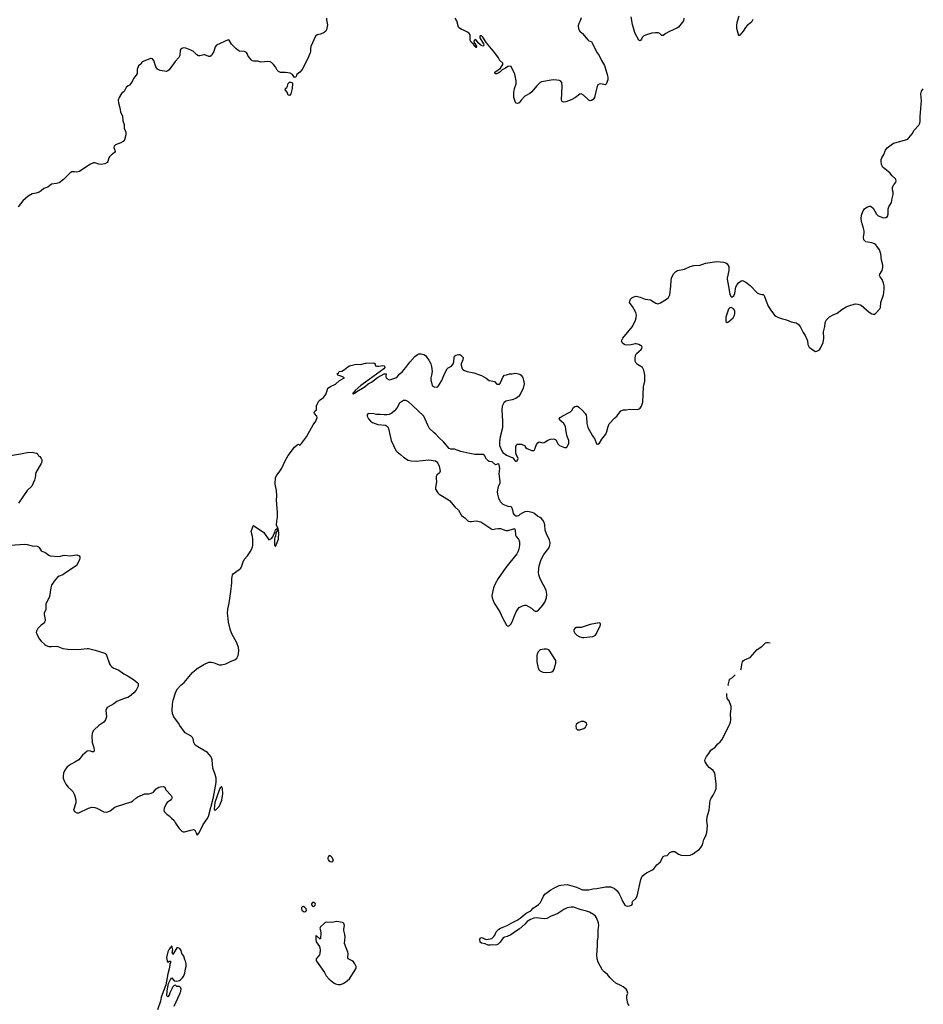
# Model space of a CAD drawing. Header units: inches. Extents: x 1678753 to 1858649, y 384643 to 522370.
# Tile 79 of 91: x 1814595 to 1828714, y 437318 to 452708. Entities that reach past the tile are written whole.
import ezdxf

# ---------------------------------------------------------------- set-up
doc = ezdxf.new("R2010")
doc.units = ezdxf.units.IN
doc.header["$MEASUREMENT"] = 0
for name, color, linetype in [('B8413', 7, 'Continuous'), ('B8414', 7, 'Continuous'), ('B8415', 7, 'Continuous'), ('B8423', 7, 'Continuous'), ('B8424', 7, 'Continuous'), ('B8425', 7, 'Continuous')]:
    doc.layers.add(name, color=color, linetype=linetype)

msp = doc.modelspace()

# ---------------------------------------------------------------- linework, layer by layer
at = {"layer": 'B8413', "color": 6, "elevation": 400}
for points in [[(1817352, 440000), (1817370, 439961), (1817399, 440000)], [(1817009, 437291), (1817099, 437481), (1817115, 437525), (1817117, 437557), (1817113, 437573), (1817104, 437584), (1817090, 437594), (1817050, 437598), (1817030, 437615), (1817010, 437614), (1816990, 437589), (1816943, 437497), (1816930, 437463), (1816910, 437436), (1816896, 437450), (1816902, 437530), (1816918, 437642), (1816950, 437707), (1816970, 437731), (1817010, 437682), (1817050, 437678), (1817090, 437691), (1817110, 437701), (1817135, 437725), (1817153, 437750), (1817177, 437803), (1817184, 437870), (1817195, 437910), (1817195, 437950), (1817186, 437990), (1817174, 438014), (1817161, 438070), (1817129, 438110), (1817119, 438159), (1817095, 438190), (1817070, 438202), (1817050, 438202), (1816990, 438098), (1816979, 438130), (1816987, 438170), (1816984, 438190), (1816970, 438229), (1816930, 438178), (1816910, 438136), (1816889, 438050), (1816898, 437998), (1816910, 437972), (1816930, 437991), (1816950, 437994), (1816951, 437991), (1816951, 437970), (1816942, 437958), (1816942, 437930), (1816932, 437870), (1816910, 437795), (1816877, 437623), (1816805, 437430), (1816794, 437366), (1816748, 437230)]]:
    msp.add_lwpolyline(points, dxfattribs=at)
for points in [[(1819430, 439642), (1819418, 439630), (1819411, 439609), (1819411, 439590), (1819419, 439570), (1819430, 439556), (1819442, 439550), (1819470, 439547), (1819486, 439554), (1819495, 439565), (1819497, 439570), (1819490, 439588), (1819476, 439610), (1819450, 439637)], [(1819030, 438844), (1819010, 438842), (1819000, 438830), (1818997, 438810), (1819004, 438790), (1819029, 438769), (1819050, 438764), (1819068, 438772), (1819075, 438785), (1819070, 438810), (1819051, 438831)], [(1819191, 438911), (1819170, 438908), (1819156, 438890), (1819157, 438870), (1819170, 438853), (1819190, 438849), (1819212, 438868), (1819215, 438890)], [(1819550, 438613), (1819470, 438598), (1819390, 438600), (1819370, 438594), (1819350, 438580), (1819296, 438530), (1819284, 438510), (1819296, 438470), (1819301, 438430), (1819296, 438344), (1819290, 438338), (1819230, 438391), (1819223, 438377), (1819222, 438330), (1819230, 438293), (1819280, 438220), (1819290, 438170), (1819286, 438114), (1819280, 438090), (1819229, 438031), (1819225, 438010), (1819233, 437990), (1819357, 437817), (1819385, 437765), (1819429, 437709), (1819509, 437650), (1819530, 437640), (1819570, 437627), (1819610, 437628), (1819650, 437644), (1819690, 437668), (1819750, 437717), (1819848, 437870), (1819853, 437890), (1819852, 437910), (1819834, 437950), (1819810, 437979), (1819790, 437995), (1819727, 438030), (1819722, 438042), (1819727, 438110), (1819724, 438130), (1819672, 438270), (1819679, 438370), (1819675, 438410), (1819658, 438470), (1819658, 438490), (1819670, 438550), (1819661, 438581), (1819652, 438592), (1819638, 438598)]]:
    msp.add_lwpolyline(points, close=True, dxfattribs=at)
at = {"layer": 'B8414', "color": 6, "elevation": 400}
for points in [[(1814868, 450000), (1814850, 449994), (1814790, 449988), (1814727, 449950), (1814646, 449874), (1814570, 449784)], [(1817399, 440000), (1817400, 440000), (1817462, 440130), (1817525, 440215), (1817545, 440255), (1817624, 440556), (1817667, 440787), (1817666, 440850), (1817650, 440909), (1817614, 441010), (1817600, 441140), (1817594, 441170), (1817584, 441190), (1817530, 441254), (1817405, 441325), (1817336, 441370), (1817315, 441410), (1817307, 441467), (1817297, 441490), (1817274, 441510), (1817182, 441562), (1817095, 441675), (1817075, 441710), (1817002, 441810), (1816982, 441862), (1816976, 441910), (1816982, 442010), (1816994, 442070), (1817036, 442204), (1817063, 442250), (1817114, 442306), (1817164, 442350), (1817296, 442504), (1817370, 442568), (1817470, 442629), (1817550, 442665), (1817590, 442666), (1817636, 442656), (1817710, 442625), (1817750, 442622), (1817818, 442642), (1817910, 442684), (1817959, 442701), (1817990, 442727), (1818010, 442770), (1818014, 442794), (1818019, 442850), (1818015, 442895), (1817990, 442970), (1817911, 443111), (1817883, 443183), (1817860, 443290), (1817855, 443350), (1817841, 443430), (1817847, 443493), (1817870, 443590), (1817896, 443770), (1817908, 443908), (1817908, 443970), (1817919, 444030), (1817932, 444048), (1818027, 444113), (1818050, 444136), (1818066, 444170), (1818085, 444235), (1818104, 444270), (1818157, 444330), (1818198, 444390), (1818221, 444439), (1818233, 444470), (1818236, 444490), (1818236, 444590), (1818232, 444630), (1818210, 444710), (1818229, 444750), (1818244, 444796), (1818250, 444802), (1818412, 444692), (1818490, 444578), (1818530, 444601), (1818553, 444627), (1818570, 444678), (1818582, 444690), (1818590, 444732), (1818614, 444754), (1818622, 444730), (1818598, 444682), (1818591, 444631), (1818582, 444618), (1818578, 444590), (1818577, 444497), (1818590, 444476), (1818600, 444500), (1818610, 444510), (1818638, 444590), (1818646, 444690), (1818635, 444750), (1818608, 444808), (1818612, 444870), (1818624, 444930), (1818624, 445010), (1818606, 445194), (1818611, 445270), (1818610, 445350), (1818588, 445450), (1818592, 445550), (1818615, 445590), (1818650, 445634), (1818690, 445697), (1818745, 445815), (1818790, 445895), (1818890, 446027), (1818930, 446065), (1818950, 446074), (1818970, 446054), (1818975, 446065), (1818990, 446072), (1818996, 446084), (1819030, 446123), (1819074, 446186), (1819183, 446377), (1819220, 446430), (1819244, 446490), (1819236, 446510), (1819203, 446550), (1819194, 446570), (1819207, 446590), (1819232, 446610), (1819235, 446670), (1819250, 446711), (1819270, 446743), (1819290, 446764), (1819340, 446800), (1819359, 446821), (1819377, 446850), (1819403, 446930), (1819412, 446948), (1819450, 446974), (1819530, 447011), (1819594, 447070), (1819668, 447110), (1819630, 447133), (1819568, 447150), (1819558, 447170), (1819578, 447190), (1819586, 447210), (1819630, 447212), (1819670, 447238), (1819720, 447280), (1819750, 447296), (1819850, 447321), (1819920, 447320), (1820000, 447337)], [(1820000, 447044), (1819928, 446992), (1819838, 446910), (1819819, 446890), (1819817, 446883), (1819800, 446870), (1819800, 446860), (1819810, 446859), (1819815, 446865), (1819830, 446869), (1819840, 446880), (1819864, 446896), (1819977, 446963), (1820000, 446982)], [(1814450, 445896), (1814610, 445920), (1814710, 445942), (1814790, 445950), (1814850, 445931), (1814870, 445931), (1814891, 445891), (1814910, 445878), (1814930, 445850), (1814939, 445830), (1814940, 445790), (1814933, 445770), (1814847, 445630), (1814836, 445550), (1814826, 445510), (1814784, 445416), (1814713, 445347), (1814577, 445150)], [(1814450, 444496), (1814671, 444509), (1814710, 444505), (1814790, 444485), (1814870, 444478), (1814889, 444469), (1814898, 444458), (1814930, 444404), (1814953, 444393), (1814990, 444384), (1815050, 444338), (1815070, 444330), (1815210, 444319), (1815290, 444337), (1815387, 444327), (1815450, 444339), (1815490, 444341), (1815523, 444330), (1815533, 444310), (1815534, 444290), (1815528, 444270), (1815493, 444190), (1815475, 444170), (1815310, 444062), (1815270, 444030), (1815210, 444008), (1815185, 443995), (1815133, 443930), (1815094, 443870), (1815083, 443830), (1815062, 443690), (1815004, 443570), (1815002, 443490), (1814978, 443430), (1814976, 443410), (1814994, 443330), (1814994, 443310), (1814985, 443290), (1814968, 443272), (1814930, 443244), (1814879, 443190), (1814857, 443150), (1814855, 443130), (1814862, 443110), (1814902, 443030), (1814930, 442996), (1814990, 442941), (1815010, 442926), (1815050, 442911), (1815090, 442908), (1815170, 442914), (1815190, 442912), (1815270, 442879), (1815347, 442867), (1815510, 442866), (1815650, 442879), (1815670, 442877), (1815773, 442853), (1815924, 442804), (1815942, 442790), (1815950, 442777), (1815999, 442639), (1816013, 442613), (1816030, 442596), (1816058, 442578), (1816142, 442542), (1816222, 442482), (1816290, 442447), (1816375, 442395), (1816430, 442350), (1816444, 442330), (1816446, 442290), (1816414, 442230), (1816376, 442184), (1816313, 442127), (1816287, 442113), (1816230, 442096), (1816111, 442050), (1816066, 442014), (1815964, 441956), (1815950, 441941), (1815942, 441910), (1815953, 441810), (1815938, 441762), (1815910, 441730), (1815830, 441674), (1815758, 441610), (1815743, 441590), (1815726, 441550), (1815720, 441510), (1815727, 441410), (1815751, 441331), (1815759, 441290), (1815756, 441264), (1815730, 441265), (1815690, 441277), (1815650, 441273), (1815578, 441210), (1815519, 441141), (1815459, 441101), (1815399, 441070), (1815335, 441030), (1815301, 440979), (1815280, 440930), (1815274, 440890), (1815277, 440850), (1815288, 440810), (1815318, 440758), (1815354, 440714), (1815407, 440667), (1815425, 440645), (1815452, 440590), (1815474, 440514), (1815474, 440466), (1815439, 440370), (1815437, 440350), (1815451, 440330), (1815490, 440308), (1815518, 440310), (1815670, 440385), (1815730, 440400), (1815770, 440393), (1815803, 440383), (1815910, 440327), (1815950, 440320), (1815970, 440324), (1816010, 440343), (1816082, 440398), (1816106, 440410), (1816336, 440484), (1816361, 440499), (1816410, 440542), (1816439, 440561), (1816550, 440607), (1816570, 440610), (1816613, 440607), (1816650, 440616), (1816684, 440636), (1816730, 440684), (1816770, 440711), (1816790, 440717), (1816840, 440720), (1816862, 440710), (1816876, 440670), (1816960, 440580), (1816976, 440550), (1816967, 440530), (1816951, 440510), (1816901, 440470), (1816885, 440450), (1816850, 440384), (1816846, 440350), (1816853, 440330), (1816892, 440292), (1816930, 440265), (1816966, 440226), (1817008, 440190), (1817028, 440150), (1817087, 440067), (1817130, 440026), (1817150, 440016), (1817170, 440014), (1817270, 440042), (1817310, 440048), (1817330, 440039), (1817338, 440030), (1817352, 440000)]]:
    msp.add_lwpolyline(points, dxfattribs=at)
msp.add_lwpolyline([(1817750, 440722), (1817743, 440710), (1817730, 440701), (1817710, 440666), (1817646, 440474), (1817635, 440370), (1817637, 440357), (1817650, 440345), (1817710, 440410), (1817754, 440510), (1817770, 440610), (1817763, 440690)], close=True, dxfattribs=at)
at = {"layer": 'B8415', "color": 6, "elevation": 400}
msp.add_lwpolyline([(1819388, 452730), (1819388, 452708), (1819403, 452630), (1819389, 452550), (1819377, 452530), (1819352, 452510), (1819296, 452484), (1819241, 452470), (1819219, 452450), (1819145, 452290), (1819137, 452250), (1819138, 452210), (1819134, 452190), (1819094, 452090), (1819007, 451930), (1818974, 451890), (1818923, 451850), (1818912, 451810), (1818890, 451806), (1818856, 451850), (1818823, 451870), (1818750, 451881), (1818670, 451884), (1818637, 451897), (1818618, 451918), (1818592, 451970), (1818560, 452010), (1818530, 452039), (1818510, 452051), (1818470, 452055), (1818370, 452046), (1818310, 452060), (1818250, 452060), (1818230, 452067), (1818210, 452081), (1818190, 452104), (1818162, 452150), (1818150, 452181), (1818137, 452197), (1818110, 452209), (1818030, 452216), (1818001, 452230), (1817970, 452256), (1817907, 452327), (1817870, 452387), (1817850, 452393), (1817670, 452309), (1817650, 452286), (1817628, 452212), (1817604, 452170), (1817591, 452149), (1817570, 452135), (1817550, 452135), (1817490, 452160), (1817470, 452161), (1817410, 452142), (1817390, 452143), (1817361, 452161), (1817310, 452212), (1817270, 452234), (1817190, 452265), (1817154, 452266), (1817130, 452259), (1817114, 452246), (1817105, 452230), (1817095, 452150), (1817081, 452119), (1817026, 452054), (1816930, 451925), (1816910, 451908), (1816890, 451900), (1816790, 451914), (1816750, 451935), (1816723, 451970), (1816690, 452069), (1816670, 452095), (1816650, 452101), (1816641, 452099), (1816523, 452057), (1816511, 452050), (1816486, 452014), (1816451, 451989), (1816431, 451930), (1816431, 451869), (1816417, 451843), (1816371, 451790), (1816356, 451750), (1816330, 451708), (1816310, 451682), (1816290, 451675), (1816258, 451650), (1816230, 451588), (1816188, 451552), (1816147, 451490), (1816134, 451450), (1816137, 451410), (1816159, 451330), (1816168, 451270), (1816201, 451201), (1816208, 451128), (1816226, 451070), (1816225, 451010), (1816253, 450950), (1816254, 450910), (1816232, 450830), (1816214, 450806), (1816176, 450784), (1816090, 450752), (1816069, 450730), (1816065, 450710), (1816084, 450670), (1816085, 450650), (1816078, 450630), (1816022, 450590), (1815996, 450564), (1815986, 450550), (1815974, 450490), (1815964, 450476), (1815926, 450454), (1815870, 450444), (1815830, 450448), (1815770, 450470), (1815748, 450468), (1815690, 450443), (1815530, 450335), (1815490, 450327), (1815450, 450331), (1815410, 450328), (1815379, 450310), (1815278, 450210), (1815210, 450158), (1815170, 450147), (1815090, 450137), (1815033, 450090), (1814970, 450068), (1814930, 450031), (1814899, 450010), (1814868, 450000)], dxfattribs=at)
msp.add_lwpolyline([(1818810, 451522), (1818790, 451527), (1818774, 451574), (1818742, 451610), (1818750, 451630), (1818769, 451650), (1818779, 451670), (1818789, 451710), (1818810, 451731), (1818830, 451733), (1818850, 451724), (1818856, 451710), (1818854, 451634), (1818830, 451550)], close=True, dxfattribs=at)
at = {"layer": 'B8423', "color": 6, "elevation": 300}
msp.add_lwpolyline([(1824116, 437296), (1824097, 437330), (1824082, 437410), (1824084, 437450), (1824098, 437490), (1824087, 437530), (1824070, 437552), (1824024, 437590), (1823990, 437613), (1823910, 437650), (1823862, 437690), (1823822, 437730), (1823781, 437781), (1823720, 437830), (1823703, 437850), (1823635, 437975), (1823619, 438030), (1823615, 438090), (1823625, 438230), (1823625, 438305), (1823633, 438370), (1823635, 438485), (1823643, 438550), (1823639, 438590), (1823610, 438670), (1823594, 438694), (1823562, 438722), (1823497, 438757), (1823450, 438775), (1823370, 438793), (1823250, 438835), (1823210, 438836), (1823150, 438828), (1823098, 438802), (1823004, 438736), (1822890, 438691), (1822830, 438658), (1822790, 438654), (1822669, 438671), (1822630, 438665), (1822575, 438645), (1822526, 438614), (1822489, 438570), (1822397, 438490), (1822342, 438458), (1822270, 438406), (1822210, 438376), (1822171, 438369), (1822150, 438355), (1822105, 438290), (1822070, 438259), (1822048, 438248), (1822030, 438242), (1821990, 438248), (1821950, 438242), (1821917, 438243), (1821870, 438262), (1821810, 438275), (1821789, 438290), (1821783, 438337), (1821790, 438352), (1821810, 438361), (1821842, 438350), (1821859, 438339), (1821890, 438331), (1821972, 438348), (1822003, 438377), (1822020, 438400), (1822042, 438450), (1822082, 438490), (1822110, 438507), (1822213, 438547), (1822283, 438590), (1822368, 438632), (1822416, 438664), (1822510, 438740), (1822582, 438778), (1822618, 438822), (1822700, 438880), (1822734, 438910), (1822750, 438939), (1822779, 439010), (1822801, 439039), (1822893, 439107), (1822930, 439128), (1823026, 439174), (1823050, 439180), (1823150, 439192), (1823295, 439150), (1823390, 439109), (1823430, 439105), (1823490, 439107), (1823550, 439122), (1823612, 439128), (1823750, 439153), (1823833, 439153), (1823890, 439126), (1823932, 439090), (1823963, 439043), (1823990, 438990), (1824014, 438930), (1824050, 438868), (1824070, 438855), (1824090, 438853), (1824124, 438856), (1824155, 438865), (1824162, 438870), (1824169, 438890), (1824166, 438910), (1824173, 438930), (1824222, 438970), (1824242, 439010), (1824298, 439270), (1824321, 439319), (1824351, 439349), (1824390, 439373), (1824470, 439412), (1824504, 439436), (1824550, 439497), (1824601, 439539), (1824650, 439630), (1824670, 439640), (1824710, 439644), (1824752, 439688), (1824790, 439705), (1824810, 439708), (1824830, 439706), (1824890, 439665), (1824930, 439650), (1825010, 439646), (1825070, 439651), (1825110, 439667), (1825218, 439742), (1825240, 439770), (1825263, 439810), (1825286, 439894), (1825316, 439950), (1825329, 439990), (1825330, 440000)], dxfattribs=at)
at = {"layer": 'B8424', "color": 6}
for points, elevation in [([(1820000, 446982), (1820042, 447018), (1820090, 447043), (1820187, 447113), (1820290, 447170), (1820310, 447175), (1820323, 447170), (1820317, 447130), (1820321, 447110), (1820330, 447098), (1820370, 447081), (1820410, 447087), (1820470, 447111), (1820497, 447130), (1820533, 447170), (1820578, 447210), (1820631, 447269), (1820690, 447354), (1820770, 447443), (1820810, 447476), (1820834, 447486), (1820870, 447487), (1820910, 447477), (1820938, 447458), (1820990, 447386), (1821018, 447330), (1821031, 447289), (1821039, 447210), (1821031, 447150), (1821019, 447110), (1821017, 447077), (1821038, 446990), (1821070, 446971), (1821110, 446966), (1821130, 446971), (1821189, 447070), (1821233, 447170), (1821277, 447250), (1821290, 447266), (1821342, 447290), (1821369, 447330), (1821378, 447362), (1821382, 447430), (1821389, 447451), (1821410, 447462), (1821450, 447472), (1821470, 447472), (1821490, 447462), (1821522, 447430), (1821518, 447390), (1821492, 447330), (1821491, 447310), (1821511, 447250), (1821520, 447240), (1821545, 447225), (1821585, 447210), (1821690, 447190), (1821810, 447144), (1821883, 447103), (1821930, 447067), (1821990, 447058), (1822014, 447050), (1822050, 447012), (1822090, 447012), (1822108, 447030), (1822142, 447118), (1822169, 447151), (1822204, 447156), (1822249, 447171), (1822290, 447171), (1822330, 447181), (1822370, 447179), (1822410, 447166), (1822430, 447150), (1822456, 447110), (1822465, 447070), (1822475, 447050), (1822478, 447018), (1822460, 446950), (1822415, 446850), (1822390, 446820), (1822349, 446789), (1822290, 446768), (1822190, 446747), (1822162, 446718), (1822135, 446665), (1822128, 446612), (1822140, 446430), (1822139, 446330), (1822103, 446190), (1822091, 446110), (1822091, 446050), (1822127, 445967), (1822143, 445943), (1822203, 445903), (1822298, 445858), (1822330, 445818), (1822350, 445801), (1822370, 445812), (1822382, 445850), (1822370, 445884), (1822354, 445910), (1822346, 445950), (1822346, 446034), (1822357, 446063), (1822369, 446071), (1822430, 446073), (1822470, 446060), (1822487, 446050), (1822501, 446021), (1822523, 446003), (1822590, 445976), (1822624, 445976), (1822637, 445983), (1822646, 445994), (1822671, 446070), (1822690, 446096), (1822710, 446107), (1822770, 446094), (1822790, 446097), (1822850, 446138), (1822890, 446153), (1822930, 446158), (1822952, 446152), (1822970, 446141), (1823010, 446071), (1823031, 446050), (1823110, 446020), (1823137, 446023), (1823149, 446031), (1823176, 446090), (1823178, 446130), (1823143, 446210), (1823131, 446310), (1823121, 446350), (1823095, 446395), (1823037, 446450), (1823025, 446470), (1823040, 446490), (1823070, 446510), (1823202, 446578), (1823222, 446598), (1823250, 446644), (1823270, 446662), (1823290, 446669), (1823310, 446665), (1823330, 446652), (1823390, 446600), (1823430, 446550), (1823445, 446525), (1823454, 446494), (1823457, 446397), (1823474, 446334), (1823543, 446203), (1823581, 446150), (1823610, 446076), (1823630, 446071), (1823653, 446087), (1823689, 446151), (1823754, 446230), (1823771, 446269), (1823790, 446350), (1823808, 446390), (1823890, 446480), (1823930, 446516), (1823990, 446596), (1824030, 446611), (1824070, 446610), (1824130, 446618), (1824250, 446613), (1824275, 446625), (1824290, 446637), (1824312, 446668), (1824334, 446730), (1824344, 446970), (1824362, 447058), (1824364, 447150), (1824349, 447229), (1824339, 447250), (1824324, 447270), (1824250, 447319), (1824230, 447339), (1824214, 447370), (1824210, 447410), (1824219, 447461), (1824231, 447489), (1824305, 447555), (1824317, 447570), (1824323, 447590), (1824310, 447610), (1824297, 447617), (1824270, 447630), (1824230, 447640), (1824210, 447639), (1824150, 447625), (1824090, 447623), (1824050, 447627), (1824014, 447650), (1824003, 447670), (1824001, 447690), (1824019, 447730), (1824168, 447910), (1824217, 448010), (1824230, 448050), (1824233, 448090), (1824225, 448130), (1824170, 448224), (1824135, 448270), (1824126, 448290), (1824127, 448310), (1824139, 448341), (1824159, 448361), (1824190, 448378), (1824230, 448386), (1824290, 448372), (1824370, 448342), (1824450, 448327), (1824536, 448276), (1824567, 448267), (1824610, 448281), (1824701, 448339), (1824735, 448365), (1824752, 448408), (1824770, 448542), (1824772, 448630), (1824779, 448670), (1824810, 448733), (1824845, 448770), (1824872, 448788), (1824984, 448810), (1825072, 448848), (1825130, 448865), (1825230, 448873), (1825310, 448904), (1825490, 448930), (1825590, 448920), (1825628, 448908), (1825651, 448890), (1825678, 448850), (1825678, 448790), (1825650, 448670), (1825650, 448650), (1825677, 448510), (1825690, 448412), (1825710, 448376), (1825730, 448375), (1825753, 448390), (1825769, 448430), (1825785, 448530), (1825807, 448570), (1825827, 448593), (1825870, 448625), (1825890, 448629), (1825943, 448603), (1826010, 448554), (1826119, 448439), (1826150, 448421), (1826190, 448410), (1826210, 448410), (1826230, 448397), (1826258, 448310), (1826292, 448230), (1826330, 448165), (1826390, 448087), (1826410, 448072), (1826450, 448053), (1826516, 448030), (1826576, 448016), (1826650, 447983), (1826729, 447969), (1826760, 447950), (1826790, 447910), (1826836, 447816), (1826869, 447769), (1826890, 447727), (1826903, 447690), (1826912, 447630), (1826930, 447590), (1826970, 447558), (1827030, 447521), (1827050, 447525), (1827090, 447550), (1827108, 447571), (1827150, 447663), (1827160, 447730), (1827154, 447830), (1827173, 447913), (1827179, 447970), (1827196, 448010), (1827250, 448063), (1827305, 448095), (1827370, 448121), (1827442, 448178), (1827510, 448218), (1827550, 448236), (1827650, 448267), (1827690, 448263), (1827744, 448244), (1827870, 448135), (1827910, 448108), (1827930, 448104), (1827950, 448107), (1827970, 448119), (1828036, 448190), (1828044, 448210), (1828050, 448290), (1828090, 448406), (1828103, 448490), (1828101, 448550), (1828092, 448592), (1828070, 448645), (1828040, 448690), (1828032, 448710), (1828033, 448730), (1828070, 448790), (1828084, 448836), (1828084, 448870), (1828063, 448950), (1828053, 449050), (1828031, 449110), (1827990, 449170), (1827970, 449190), (1827950, 449203), (1827910, 449220), (1827816, 449236), (1827798, 449250), (1827787, 449267), (1827781, 449310), (1827790, 449370), (1827789, 449410), (1827781, 449450), (1827747, 449553), (1827744, 449596), (1827751, 449650), (1827771, 449710), (1827796, 449750), (1827830, 449779), (1827873, 449793), (1827890, 449792), (1827904, 449784), (1827930, 449760), (1827981, 449670), (1828010, 449643), (1828090, 449613), (1828130, 449615), (1828155, 449630), (1828165, 449670), (1828166, 449754), (1828177, 449783), (1828219, 449850), (1828226, 449914), (1828244, 449976), (1828244, 450000)], 400), ([(1820000, 447337), (1820010, 447339), (1820130, 447343), (1820151, 447331), (1820151, 447310), (1820157, 447297), (1820171, 447291), (1820206, 447290), (1820270, 447301), (1820290, 447296), (1820296, 447290), (1820299, 447270), (1820286, 447250), (1820000, 447044)], 400), ([(1825863, 442548), (1825866, 442554), (1825878, 442630), (1825889, 442670), (1825904, 442690), (1825919, 442701), (1826010, 442741), (1826119, 442861), (1826191, 442909), (1826250, 442968), (1826270, 442974), (1826290, 442974), (1826321, 442966)], 300), ([(1825668, 442302), (1825667, 442307), (1825679, 442370), (1825688, 442392), (1825697, 442403), (1825733, 442427), (1825773, 442467)], 300), ([(1825330, 440000), (1825340, 440110), (1825333, 440190), (1825335, 440250), (1825368, 440352), (1825386, 440510), (1825393, 440530), (1825432, 440588), (1825464, 440650), (1825476, 440690), (1825476, 440770), (1825457, 440930), (1825432, 440972), (1825370, 441017), (1825340, 441050), (1825308, 441110), (1825302, 441130), (1825305, 441150), (1825328, 441190), (1825364, 441236), (1825394, 441290), (1825463, 441337), (1825506, 441390), (1825540, 441420), (1825567, 441453), (1825677, 441663), (1825703, 441730), (1825709, 441770), (1825703, 441857), (1825714, 441934), (1825714, 441970), (1825681, 442061), (1825650, 442099), (1825642, 442150), (1825645, 442174)], 300)]:
    msp.add_lwpolyline(points, dxfattribs=dict(at, elevation=elevation))
at = {"layer": 'B8424', "color": 6, "elevation": 400}
for points in [[(1825710, 448209), (1825690, 448204), (1825670, 448182), (1825630, 448058), (1825631, 447990), (1825650, 447975), (1825670, 447985), (1825741, 448050), (1825765, 448090), (1825769, 448110), (1825769, 448150), (1825763, 448170), (1825749, 448190)], [(1820590, 446755), (1820528, 446712), (1820490, 446637), (1820450, 446593), (1820410, 446557), (1820370, 446539), (1820330, 446533), (1820290, 446532), (1820230, 446538), (1820170, 446538), (1820130, 446546), (1820050, 446552), (1820034, 446546), (1820026, 446534), (1820027, 446513), (1820044, 446470), (1820079, 446430), (1820106, 446410), (1820190, 446378), (1820310, 446371), (1820341, 446350), (1820359, 446319), (1820401, 446130), (1820473, 445973), (1820491, 445951), (1820546, 445910), (1820590, 445868), (1820665, 445825), (1820710, 445812), (1820790, 445809), (1820990, 445829), (1821090, 445812), (1821115, 445795), (1821130, 445776), (1821152, 445730), (1821166, 445650), (1821155, 445625), (1821111, 445590), (1821105, 445570), (1821102, 445530), (1821109, 445489), (1821092, 445390), (1821094, 445370), (1821131, 445311), (1821151, 445291), (1821230, 445247), (1821310, 445190), (1821392, 445092), (1821450, 445044), (1821498, 444958), (1821550, 444924), (1821597, 444877), (1821610, 444868), (1821630, 444864), (1821657, 444863), (1821730, 444874), (1821798, 444858), (1821850, 444830), (1821970, 444745), (1821990, 444738), (1822030, 444751), (1822070, 444756), (1822106, 444754), (1822190, 444724), (1822230, 444721), (1822310, 444751), (1822330, 444752), (1822337, 444730), (1822341, 444650), (1822351, 444630), (1822390, 444587), (1822407, 444547), (1822407, 444493), (1822394, 444430), (1822379, 444390), (1822361, 444359), (1822190, 444147), (1822069, 443971), (1822025, 443890), (1822000, 443830), (1821970, 443710), (1821976, 443670), (1822010, 443590), (1822100, 443450), (1822138, 443358), (1822204, 443244), (1822210, 443236), (1822230, 443227), (1822250, 443237), (1822270, 443259), (1822290, 443295), (1822325, 443390), (1822353, 443450), (1822382, 443498), (1822402, 443518), (1822453, 443546), (1822490, 443555), (1822510, 443554), (1822590, 443510), (1822630, 443474), (1822650, 443465), (1822675, 443465), (1822700, 443480), (1822770, 443557), (1822798, 443602), (1822827, 443670), (1822833, 443730), (1822822, 443790), (1822727, 443970), (1822707, 444030), (1822703, 444070), (1822710, 444170), (1822741, 444270), (1822785, 444350), (1822863, 444450), (1822878, 444490), (1822884, 444530), (1822876, 444570), (1822824, 444670), (1822807, 444730), (1822802, 444810), (1822790, 444850), (1822770, 444886), (1822750, 444912), (1822730, 444929), (1822687, 444947), (1822630, 444995), (1822604, 445004), (1822530, 445019), (1822490, 445014), (1822459, 445001), (1822408, 444972), (1822390, 444955), (1822370, 444949), (1822350, 444949), (1822330, 444962), (1822310, 444988), (1822300, 445040), (1822285, 445085), (1822273, 445093), (1822230, 445097), (1822150, 445130), (1822110, 445170), (1822082, 445230), (1822067, 445290), (1822063, 445330), (1822078, 445410), (1822102, 445470), (1822105, 445490), (1822085, 445610), (1822095, 445695), (1822088, 445748), (1822082, 445762), (1822070, 445766), (1822030, 445749), (1821978, 445798), (1821930, 445801), (1821915, 445810), (1821890, 445838), (1821858, 445898), (1821838, 445910), (1821710, 445914), (1821630, 445929), (1821490, 445961), (1821390, 445994), (1821330, 445995), (1821306, 446006), (1821217, 446110), (1821150, 446170), (1821090, 446235), (1821069, 446250), (1821000, 446320), (1820971, 446371), (1820910, 446513), (1820730, 446685), (1820670, 446733), (1820630, 446753)], [(1823650, 443278), (1823510, 443256), (1823369, 443209), (1823290, 443209), (1823268, 443192), (1823255, 443170), (1823253, 443150), (1823270, 443119), (1823298, 443090), (1823350, 443060), (1823390, 443050), (1823410, 443050), (1823550, 443069), (1823590, 443089), (1823608, 443112), (1823637, 443183), (1823666, 443230), (1823672, 443252), (1823669, 443270)], [(1822790, 442867), (1822730, 442857), (1822710, 442844), (1822699, 442830), (1822683, 442797), (1822676, 442770), (1822673, 442730), (1822676, 442670), (1822695, 442570), (1822717, 442537), (1822770, 442510), (1822810, 442504), (1822890, 442507), (1822910, 442515), (1822930, 442530), (1822945, 442555), (1822974, 442650), (1822970, 442690), (1822870, 442853), (1822850, 442863), (1822827, 442867)], [(1823410, 441738), (1823370, 441737), (1823323, 441717), (1823291, 441690), (1823286, 441670), (1823290, 441630), (1823310, 441610), (1823350, 441608), (1823409, 441630), (1823435, 441650), (1823455, 441690), (1823449, 441710), (1823429, 441730)]]:
    msp.add_lwpolyline(points, close=True, dxfattribs=at)
at = {"layer": 'B8425', "color": 6, "elevation": 400}
for points in [[(1823370, 452737), (1823352, 452690), (1823330, 452650), (1823323, 452610), (1823327, 452567), (1823348, 452530), (1823388, 452490), (1823470, 452391), (1823490, 452379), (1823528, 452368), (1823537, 452357), (1823564, 452290), (1823620, 452190), (1823650, 452147), (1823686, 452070), (1823732, 451990), (1823777, 451850), (1823785, 451810), (1823784, 451770), (1823761, 451699), (1823750, 451690), (1823670, 451703), (1823650, 451699), (1823630, 451688), (1823613, 451650), (1823577, 451490), (1823558, 451462), (1823530, 451443), (1823510, 451442), (1823490, 451450), (1823407, 451530), (1823370, 451548), (1823350, 451545), (1823282, 451490), (1823210, 451455), (1823130, 451426), (1823090, 451420), (1823071, 451431), (1823061, 451450), (1823072, 451670), (1823064, 451724), (1823050, 451748), (1823030, 451757), (1822990, 451765), (1822930, 451768), (1822750, 451734), (1822730, 451726), (1822670, 451668), (1822598, 451582), (1822564, 451556), (1822487, 451510), (1822429, 451451), (1822397, 451410), (1822370, 451396), (1822350, 451404), (1822336, 451430), (1822316, 451490), (1822315, 451510), (1822317, 451570), (1822326, 451630), (1822353, 451707), (1822354, 451750), (1822330, 451855), (1822274, 451974), (1822250, 451981), (1822224, 451976), (1822186, 451950), (1822135, 451925), (1822099, 451890), (1822070, 451870), (1822050, 451863), (1822030, 451862), (1822018, 451870), (1822018, 451890), (1822110, 451952), (1822135, 451990), (1822142, 452010), (1822142, 452030), (1822099, 452070), (1822074, 452114), (1822019, 452190), (1821887, 452347), (1821830, 452435), (1821810, 452456), (1821790, 452456), (1821784, 452450), (1821786, 452426), (1821843, 452330), (1821846, 452310), (1821842, 452298), (1821830, 452294), (1821805, 452305), (1821763, 452343), (1821730, 452389), (1821710, 452396), (1821699, 452390), (1821691, 452370), (1821694, 452354), (1821734, 452294), (1821730, 452269), (1821724, 452284), (1821710, 452289), (1821703, 452303), (1821690, 452310), (1821684, 452324), (1821650, 452357), (1821632, 452390), (1821632, 452470), (1821619, 452490), (1821590, 452515), (1821530, 452545), (1821497, 452557), (1821461, 452581), (1821453, 452593), (1821425, 452690), (1821401, 452730)], [(1824972, 452730), (1824966, 452690), (1824953, 452667), (1824887, 452593), (1824865, 452575), (1824750, 452525), (1824691, 452490), (1824650, 452459), (1824630, 452463), (1824597, 452490), (1824570, 452501), (1824530, 452504), (1824475, 452495), (1824390, 452473), (1824350, 452457), (1824319, 452430), (1824310, 452402), (1824290, 452379), (1824270, 452389), (1824214, 452490), (1824201, 452521), (1824168, 452632), (1824151, 452750)], [(1826050, 452710), (1826030, 452670), (1825964, 452616), (1825935, 452585), (1825900, 452530), (1825850, 452465), (1825830, 452455), (1825803, 452570), (1825798, 452610), (1825804, 452670), (1825837, 452770)], [(1828244, 450000), (1828244, 450010), (1828231, 450050), (1828234, 450090), (1828252, 450128), (1828283, 450170), (1828290, 450190), (1828287, 450210), (1828280, 450220), (1828230, 450266), (1828192, 450312), (1828090, 450390), (1828076, 450410), (1828063, 450450), (1828056, 450490), (1828057, 450523), (1828065, 450550), (1828097, 450603), (1828125, 450670), (1828150, 450704), (1828210, 450752), (1828250, 450776), (1828350, 450802), (1828470, 450841), (1828490, 450859), (1828538, 450922), (1828570, 450983), (1828642, 451058), (1828660, 451090), (1828665, 451115), (1828666, 451194), (1828684, 451444), (1828676, 451550), (1828687, 451590), (1828714, 451625)]]:
    msp.add_lwpolyline(points, dxfattribs=at)

doc.saveas('drawing.dxf')
